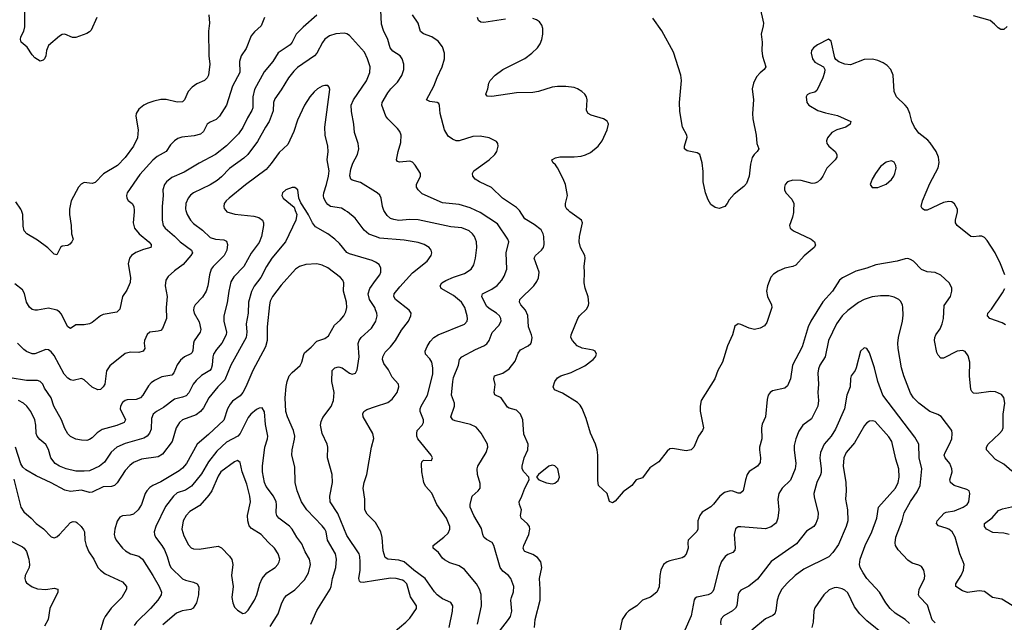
# Model space of a CAD drawing. Header units: inches. Extents: x 501419 to 657765, y 482282 to 547532.
# Tile 113 of 225: x 597399 to 604594, y 486988 to 491395. Entities that reach past the tile are written whole.
import ezdxf

# ---------------------------------------------------------------- set-up
doc = ezdxf.new("R2010")
doc.units = ezdxf.units.IN
doc.header["$MEASUREMENT"] = 0
for name, color, linetype in [('A5498', 7, 'Continuous'), ('A5499', 7, 'Continuous'), ('A6408', 7, 'Continuous'), ('A6409', 7, 'Continuous')]:
    doc.layers.add(name, color=color, linetype=linetype)

msp = doc.modelspace()

# ---------------------------------------------------------------- linework, layer by layer
at = {"layer": 'A5498', "color": 6}
for points, elevation in [([(598614.5, 490000), (598622.4, 489970), (598646.6, 489930), (598670, 489904.9), (598735.9, 489855.9), (598790, 489803.2), (598830, 489790.4), (598890, 489786), (598910, 489775.7), (598917, 489750), (598912.5, 489710), (598892.3, 489670), (598812.3, 489590), (598799.2, 489570), (598786.5, 489530), (598774.4, 489450), (598761.4, 489410), (598735, 489365), (598680.5, 489310), (598671.1, 489290), (598669.6, 489270), (598674.7, 489250), (598710, 489184.8), (598723.9, 489130), (598718.8, 489110), (598673.9, 489046.1), (598668.3, 489030), (598664.4, 488975.6), (598658.4, 488961.6), (598649.1, 488950.9), (598603.4, 488930), (598574, 488906), (598549.5, 488870.5), (598526.3, 488813.7), (598510, 488796.4), (598437.5, 488782.5), (598383.4, 488756.6), (598360.6, 488739.4), (598341.4, 488718.6), (598299.7, 488650), (598281.4, 488630), (598250, 488618.1), (598185.3, 488614.7), (598169.9, 488610.1), (598150, 488595.7), (598135.4, 488570), (598134.1, 488550), (598172.4, 488470), (598163.2, 488450), (598110, 488428.6), (598001.5, 488398.5), (597965.7, 488374.3), (597930, 488338.5), (597910, 488324.9), (597890, 488318.7), (597850, 488319.8), (597810, 488328.2), (597770, 488347.1), (597750, 488367.2), (597730, 488405), (597705.9, 488470), (597648.2, 488570), (597629.1, 488630), (597581.6, 488701.6), (597568.2, 488730), (597550, 488749.9), (597530, 488757.7), (597450, 488757), (597330, 488775.8)], 2500), ([(598235.9, 490000), (598236.6, 489990), (598227.7, 489910), (598238.8, 489870), (598272, 489830), (598341.9, 489770), (598360.4, 489750), (598359.8, 489740.2), (598358.6, 489730), (598304.3, 489715.7), (598248.2, 489691.8), (598217.3, 489670), (598201, 489650), (598191.4, 489610), (598209.4, 489510), (598205.8, 489474.2), (598182.5, 489417.5), (598149.7, 489370.3), (598130, 489279.4), (598110, 489256.4), (598010, 489239.6), (597989.3, 489230), (597930, 489179.9), (597910, 489171), (597870, 489163.7), (597810, 489163.2), (597770, 489137), (597750, 489149.3), (597703.4, 489243.4), (597690, 489259.1), (597670, 489271.3), (597610, 489286), (597530, 489269.9), (597510, 489270.3), (597490, 489276.2), (597470, 489291.9), (597448.2, 489330), (597433.4, 489393.4), (597420.1, 489420.1), (597363.6, 489463.6)], 2300), ([(599412.6, 490000), (599423.3, 489970), (599418.1, 489930), (599341, 489770), (599242.4, 489650), (599203.7, 489590), (599162.5, 489510), (599113.7, 489446.3), (599092.4, 489407.6), (599070.1, 489329.8), (599068.3, 489250), (599053.5, 489170), (599058.4, 489110), (599053.5, 489070), (598942.9, 488870), (598899.5, 488760.5), (598847.5, 488710), (598780.8, 488630), (598742.8, 488557.2), (598721.3, 488530), (598690, 488506.3), (598590.1, 488470), (598567.3, 488450), (598542.3, 488410), (598514.6, 488310), (598441.8, 488218.2), (598410, 488198.2), (598290, 488182), (598230, 488157.3), (598203.7, 488136.3), (598170, 488099.2), (598111.9, 488008.1), (598092.2, 487987.8), (598070, 487980.7), (598010, 487979.2), (597930, 487940.3), (597910, 487938.6), (597850, 487954.4), (597770, 487944.1), (597730, 487955.3), (597630, 488009.3), (597519.3, 488059.3), (597443.6, 488103.6), (597423.2, 488123.2), (597407.4, 488147.4), (597368.6, 488270)], 2700), ([(598439.6, 490000), (598440.4, 489930), (598447.6, 489890), (598461.2, 489870), (598531.6, 489811.6), (598571.5, 489771.5), (598654.5, 489710), (598661.9, 489690), (598650, 489670), (598594.4, 489605.6), (598530, 489558.8), (598483.6, 489516.4), (598467.2, 489490), (598462.2, 489450), (598476.4, 489370), (598468.9, 489290), (598472.6, 489210), (598443.7, 489136.3), (598430, 489123.4), (598410, 489116.7), (598350.1, 489109.9), (598330, 489092.1), (598310.7, 489050), (598308.6, 489030), (598314, 488990), (598300.7, 488970), (598270, 488961.4), (598210, 488964.7), (598170, 488953.9), (598057.1, 488862.9), (598032.9, 488827.1), (598020.3, 488730), (598010, 488709.2), (597990, 488690.3), (597970, 488687.7), (597930, 488707), (597870, 488762.5), (597850, 488771.4), (597790, 488756.6), (597770, 488760.6), (597750, 488772.6), (597723.7, 488803.7), (597650, 488940.4), (597630, 488966.7), (597610, 488980.9), (597590, 488982.4), (597510, 488951.7), (597490, 488951.2), (597450, 488968.9), (597430, 488983.3), (597384, 489030)], 2400), ([(598904.8, 490000), (598912.9, 489990), (598971.9, 489971.9), (599110, 489957.4), (599147.7, 489947.7), (599173, 489930), (599181.7, 489910), (599181.9, 489890), (599166.7, 489810), (599150, 489766.3), (599091.8, 489688.2), (599037.2, 489590), (598964.1, 489515.9), (598942.8, 489477.2), (598926.6, 489410), (598916.5, 489323.5), (598890.1, 489229.9), (598890.1, 489189.9), (598910.7, 489110), (598907.6, 489090), (598876.1, 489030), (598836.3, 488983.7), (598816.6, 488950), (598809.7, 488930), (598805.9, 488870), (598797.7, 488842.3), (598789, 488830), (598727.3, 488792.7), (598690, 488756.9), (598668.1, 488730), (598634.7, 488665.3), (598615.3, 488644.7), (598590, 488634.4), (598530, 488620.8), (598450, 488560.2), (598398.4, 488530), (598373.6, 488510), (598362.4, 488477.6), (598360.3, 488399.7), (598348.7, 488371.3), (598331.6, 488348.4), (598306, 488334), (598170, 488296.7), (598109.7, 488270.3), (598068, 488232), (598019.8, 488160.2), (597983.3, 488130), (597910, 488097.1), (597870, 488092.6), (597810, 488093.9), (597737.8, 488110), (597690.3, 488130.3), (597659.6, 488150), (597627.6, 488190), (597610, 488251.1), (597590, 488288), (597546.4, 488326.4), (597527, 488350), (597519.3, 488370), (597517, 488430), (597509.4, 488470), (597480.9, 488530), (597452.4, 488570), (597428.3, 488590), (597390, 488610.9)], 2600), ([(597762.7, 490000), (597762.1, 489970), (597775.6, 489890), (597778.6, 489830), (597789.2, 489790), (597780.6, 489770), (597766.8, 489753.2), (597750, 489744.5), (597710, 489739.2), (597696.5, 489730), (597670, 489674.8), (597650, 489680.2), (597606.1, 489726.1), (597530, 489783.3), (597450.8, 489830), (597432, 489850), (597424.1, 489884.1), (597421.9, 489970), (597411.4, 490000)], 2200), ([(600000, 489620.9), (599975.1, 489635.1), (599810, 489682.4), (599790, 489691.7), (599737.3, 489757.3), (599702.9, 489790), (599650, 489829.6), (599561.4, 489881.4), (599538.6, 489910), (599510, 489968.5), (599489.9, 490000)], 2700), ([(600000, 489809.1), (599950, 489826.9), (599916.5, 489856.5), (599850, 489943.5), (599795.4, 489990), (599778.1, 490000)], 2600), ([(599526.1, 486973.9), (599570, 487074.4), (599668, 487230), (599675.2, 487250), (599684.1, 487310), (599710.1, 487389.9), (599713.3, 487450), (599706.4, 487490), (599647.4, 487590), (599638.1, 487650), (599629.3, 487670), (599610, 487695.1), (599496.9, 487810), (599458.8, 487870), (599426.6, 487950), (599413, 488010), (599410, 488124.7), (599388.8, 488210), (599390.5, 488250), (599408.4, 488328.4), (599408.9, 488350), (599399.5, 488390), (599357.3, 488490), (599345.2, 488530), (599339.4, 488630), (599347.5, 488712.5), (599353.3, 488750), (599368.3, 488790), (599390, 488815), (599450, 488865.4), (599461.9, 488890), (599474.4, 488945.6), (599481.7, 488958.3), (599530, 488999.9), (599570, 489044.5), (599630, 489064.5), (599655.8, 489084.2), (599699.6, 489160.4), (599741.4, 489198.6), (599767.9, 489230), (599782.2, 489257.8), (599789.3, 489290.7), (599787.5, 489330), (599766.3, 489410), (599766.8, 489470), (599761.7, 489490), (599743.2, 489510), (599650, 489580.4), (599610, 489599.6), (599570, 489608.8), (599490, 489605.2), (599444.2, 489590), (599413.7, 489570), (599310, 489454.1), (599247.1, 489370), (599230, 489336.6), (599223.7, 489310), (599208.5, 489150), (599208, 489050), (599196.7, 489003.3), (599102.3, 488830), (599051.4, 488710), (599030.1, 488670.1), (599010, 488644), (598955.5, 488604.5), (598936.4, 488583.6), (598918.1, 488550), (598890, 488467.8), (598778.4, 488361.6), (598695, 488290), (598617.5, 488150), (598590, 488116), (598564.5, 488095.5), (598430, 488015), (598372.2, 487990), (598350, 487973.8), (598327.3, 487950), (598316.9, 487930), (598290.3, 487850), (598266.1, 487810), (598230, 487779.7), (598207.7, 487772.3), (598150, 487766.6), (598130, 487756.4), (598112.4, 487727.6), (598093.9, 487670), (598089.5, 487630), (598093.4, 487610), (598103.7, 487590), (598150, 487531.1), (598172.3, 487510), (598210, 487490), (598270, 487472.2), (598296.2, 487450), (598372.6, 487330), (598418.3, 487250), (598434.6, 487210), (598433.8, 487190), (598408.7, 487150), (598356.1, 487090), (598253, 486990), (598234.6, 486965.4)], 2800), ([(600000, 489273.9), (599993.4, 489290), (599956, 489350), (599945.6, 489390), (599957.2, 489430), (600000, 489488.3)], 2700), ([(600000, 487293.3), (599910, 487278.9), (599890, 487282.2), (599881.8, 487290), (599877.6, 487310), (599886.9, 487370), (599888.3, 487431.8), (599885.4, 487470), (599878.9, 487490), (599790, 487624.4), (599724.6, 487784.6), (599668, 487870), (599665.3, 487910), (599685.2, 488010), (599682.6, 488070), (599648.4, 488190), (599651.2, 488270), (599646.3, 488290), (599609.8, 488370), (599598.6, 488430), (599603.1, 488456.9), (599614.7, 488485.3), (599674.6, 488565.4), (599693.3, 488610), (599698.4, 488670), (599681.3, 488750), (599682.6, 488830), (599701, 488850), (599730, 488856.2), (599756.8, 488850), (599810, 488809.8), (599830, 488802.7), (599853.1, 488810), (599864.5, 488835.5), (599880.3, 488930), (599873.8, 489026.2), (599879.4, 489050), (599894.3, 489070), (599970, 489139.2), (600000, 489185.7)], 2700), ([(599230, 486958.1), (599287.4, 487050), (599315.6, 487130), (599333.5, 487166.5), (599350, 487184.7), (599410, 487226), (599480.9, 487299.1), (599508.8, 487350), (599523.9, 487410), (599515.9, 487450), (599484.9, 487504.9), (599461.4, 487561.4), (599424.4, 487610), (599391.5, 487670), (599370, 487692.6), (599292.8, 487750), (599277.9, 487770), (599273, 487790), (599277, 487850), (599273.3, 487870), (599253, 487910), (599200.9, 487980.9), (599187, 488010), (599173.6, 488090), (599173.6, 488130), (599191.1, 488268.9), (599210, 488329.3), (599212.2, 488350), (599194.5, 488434.5), (599187.7, 488527.7), (599170, 488556.5), (599150, 488554.8), (599130, 488544.1), (599088.5, 488510), (599070, 488485.9), (599010.2, 488370), (598994.3, 488350), (598910, 488306.8), (598839.6, 488240.4), (598779, 488161), (598726.8, 488073.2), (598654.8, 487985.2), (598610, 487955.3), (598550, 487935), (598522.1, 487910), (598465.8, 487834.2), (598394.6, 487690), (598381.6, 487650), (598383.6, 487630), (598391.4, 487610), (598439, 487550), (598458.2, 487518.2), (598477.5, 487470), (598494.3, 487410), (598504.8, 487390), (598590, 487307.4), (598610, 487295.7), (598670, 487282.1), (598695.3, 487270), (598707.3, 487247.3), (598707.1, 487190), (598690.1, 487130.1), (598667.3, 487092.7), (598650, 487082.2), (598587.4, 487072.6), (598544.6, 487055.5), (598444.8, 486970)], 2900), ([(600000, 487717.9), (599999.3, 487719.3), (599938.7, 487778.7), (599921.7, 487810), (599921.4, 487890), (599909.9, 487970), (599916.3, 488010), (599936.9, 488070), (599970.9, 488270), (599987.8, 488332.2), (599981, 488370), (599909.2, 488490), (599906.2, 488513.9), (599913.4, 488530), (599935.6, 488544.4), (600000, 488565.4)], 2600), ([(597355.7, 488035.7), (597407.4, 487830), (597430, 487795.4), (597483.3, 487750), (597519.8, 487710), (597572.3, 487672.3), (597630, 487612.3), (597650, 487605.1), (597670, 487613.9), (597690, 487631.6), (597770, 487717.9), (597790, 487726.6), (597810, 487723.6), (597817.9, 487717.9), (597847.7, 487690), (597865.8, 487665.8), (597872.5, 487650), (597875.8, 487590), (597884.6, 487550), (597904.8, 487504.8), (597939.9, 487450), (597970.2, 487390.2), (597990, 487368.8), (598023.6, 487343.6), (598150, 487283.3), (598178.9, 487250), (598180.7, 487230), (598146.3, 487170), (598068.5, 487091.5), (598023.7, 487030), (598012.6, 487007.4), (597989, 486930)], 2700), ([(597321.4, 487590), (597419.4, 487539.4), (597432.7, 487530), (597450, 487506.9), (597465.5, 487450), (597470.7, 487410), (597467.7, 487390), (597439.9, 487330), (597436.6, 487310), (597440.9, 487290), (597450, 487276), (597490, 487246.9), (597530, 487232.7), (597590, 487228.6), (597650, 487239), (597678, 487230), (597678.3, 487210), (597618.9, 487090), (597607.2, 487010), (597579.9, 486960.1)], 2600)]:
    msp.add_lwpolyline(points, dxfattribs=dict(at, elevation=elevation))
at = {"layer": 'A5498', "color": 6, "elevation": 3000}
msp.add_lwpolyline([(598990, 488170.7), (598970, 488162.1), (598867.9, 488090), (598850, 488058.1), (598804.2, 487950), (598782.3, 487917.7), (598716.2, 487843.8), (598642.4, 487797.6), (598614.6, 487770), (598594.3, 487730), (598585.2, 487670), (598599.8, 487619.8), (598634, 487554), (598653, 487533), (598670, 487525.1), (598710, 487522.9), (598850, 487544.5), (598873.7, 487533.7), (598933.1, 487473.1), (598948.4, 487448.4), (598957.7, 487410), (598946.3, 487330), (598958.8, 487250), (598950.1, 487170), (598955.8, 487130), (598970, 487098.4), (598990, 487076.9), (599030, 487052.5), (599050, 487056.8), (599070, 487077.1), (599116.1, 487150), (599132.9, 487190), (599153.6, 487270), (599171.3, 487310), (599204.3, 487350), (599265.9, 487390), (599286.4, 487410), (599296.5, 487430), (599299.2, 487450), (599289.1, 487490), (599260.1, 487530), (599213.9, 487573.9), (599165, 487630), (599093.5, 487673.5), (599075.1, 487695.1), (599065.5, 487730), (599064.5, 487770), (599085.6, 487870), (599081.7, 487910), (599058.5, 487998.5), (599024, 488090), (599010, 488157.6)], close=True, dxfattribs=at)
at = {"layer": 'A5499', "color": 6}
for points, elevation in [([(597962.9, 491410), (597921.6, 491318.4), (597910, 491305.6), (597890, 491294), (597810, 491265.1), (597784.5, 491264.5), (597730, 491289), (597710, 491286), (597690, 491275.6), (597610, 491205.6), (597594.6, 491170), (597590.3, 491130), (597580.4, 491110), (597570, 491099.6), (597550, 491092.3), (597510, 491117), (597490, 491137), (597455, 491195.1), (597409.6, 491230), (597404, 491250), (597408.7, 491270), (597428.9, 491311.1), (597436.8, 491343.2), (597435.7, 491455.7)], 2100), ([(598780.8, 491430), (598786.1, 491370), (598778.6, 491310), (598782, 491130), (598788.7, 491070), (598777.9, 490990), (598769.3, 490970), (598750, 490949.6), (598693.2, 490926.8), (598658.9, 490901.1), (598630.9, 490869.1), (598604, 490810), (598590, 490795.2), (598550, 490790.8), (598470, 490812.1), (598430, 490810.9), (598380.3, 490799.7), (598336.4, 490783.6), (598307.1, 490770), (598270, 490741.9), (598251, 490710), (598247.5, 490690), (598264.9, 490590), (598259.4, 490530), (598231.3, 490470), (598170, 490387.8), (598114.1, 490330), (598012.1, 490267.9), (597950, 490203.6), (597930, 490196.7), (597870, 490203.4), (597848.3, 490191.7), (597828.9, 490170), (597775.6, 490070), (597762.9, 490010), (597762.7, 490000)], 2200), ([(599570, 491428.8), (599470, 491341.5), (599418.4, 491290), (599390.5, 491230), (599375.3, 491210), (599287.7, 491152.3), (599248.5, 491090), (599186.3, 491013.7), (599115.3, 490884.7), (599103, 490830), (599102.1, 490750), (599095.5, 490730), (599062.8, 490677.2), (599030, 490605.8), (598999.2, 490560.8), (598910, 490471.9), (598830.4, 490409.6), (598710, 490345.9), (598600.8, 490279.2), (598510, 490240.3), (598471.8, 490210), (598457.1, 490190), (598445.1, 490150), (598446.5, 490110), (598439.3, 490030), (598439.6, 490000)], 2400), ([(599188.1, 491410), (599163.7, 491350), (599114.2, 491305.8), (599090, 491276.7), (599055.1, 491184.9), (599017.6, 491130), (599005.6, 491090), (599008.3, 491010), (598953.4, 490910), (598909.9, 490770.1), (598859.8, 490690), (598834.3, 490665.7), (598790, 490644.8), (598770, 490630.2), (598742.3, 490577.7), (598721.3, 490558.7), (598674.4, 490545.6), (598584.3, 490535.7), (598554.7, 490525.3), (598529.9, 490510.1), (598501, 490479), (598469.7, 490430), (598404.3, 490395.7), (598371.6, 490368.4), (598278.1, 490261.9), (598185.4, 490130), (598179.9, 490110), (598181.7, 490090), (598193.1, 490073.1), (598222, 490050), (598233.7, 490030), (598235.9, 490000)], 2300), ([(600000, 490136.5), (599890, 490205.6), (599830, 490221.6), (599819.2, 490230), (599812.3, 490252.3), (599818.5, 490301.5), (599834, 490346), (599867.5, 490410), (599877.1, 490450), (599872.7, 490490), (599845.5, 490570), (599841.1, 490630), (599823.9, 490723.9), (599822.1, 490770), (599838.9, 490810), (599932.6, 490947.4), (599957.3, 491010), (599961.1, 491050), (599941.3, 491110), (599918.4, 491158.4), (599810, 491280.5), (599790, 491291.5), (599770, 491295.5), (599710, 491292.4), (599663.5, 491276.5), (599630, 491252.8), (599612, 491228), (599570.8, 491150), (599554.1, 491130), (599430, 491045.7), (599401.7, 491018.3), (599363.7, 490970), (599310, 490881.1), (599262.6, 490817.4), (599254.5, 490790), (599251.8, 490728.2), (599223.5, 490650), (599195, 490610), (599136.7, 490503.3), (599067.5, 490410), (599038.3, 490381.7), (598933.4, 490306.6), (598874.6, 490245.4), (598841.4, 490218.6), (598792.3, 490187.7), (598670.1, 490130), (598647.6, 490112.4), (598629.9, 490090), (598613.8, 490050), (598611.9, 490010), (598614.5, 490000)], 2500), ([(599778.1, 490000), (599750, 490016.2), (599670, 490028.7), (599650, 490042.7), (599638.3, 490058.3), (599622.1, 490090), (599618.8, 490110), (599621, 490130), (599641.7, 490190), (599655.9, 490250), (599660.3, 490290), (599645.7, 490370), (599653.6, 490430), (599652, 490470), (599631.8, 490551.8), (599628.1, 490610), (599665.5, 490885.5), (599660.8, 490900.8), (599650, 490913.4), (599630, 490914.1), (599610, 490907.9), (599575.4, 490890), (599550, 490867.8), (599519.7, 490830), (599481.7, 490770), (599430, 490660.4), (599401.4, 490578.6), (599358, 490482), (599296.3, 490423.7), (599237.7, 490342.3), (599199.8, 490300.2), (599050, 490187.3), (598930.7, 490090), (598907.8, 490070), (598894.5, 490050), (598890.1, 490030), (598893.6, 490013.6), (598904.8, 490000)], 2600), ([(599489.9, 490000), (599454.8, 490054.8), (599440.1, 490090), (599431.1, 490151.1), (599410, 490168.7), (599390, 490167.4), (599344, 490150), (599320.8, 490130), (599313.7, 490110), (599323.7, 490090), (599404.1, 490024.1), (599412.6, 490000)], 2700), ([(597411.4, 490000), (597407.8, 490010), (597370, 490063.6)], 2200)]:
    msp.add_lwpolyline(points, dxfattribs=dict(at, elevation=elevation))
at = {"layer": 'A6408', "color": 6}
for points, elevation in [([(600744.2, 486975.8), (600773, 487110), (600771.1, 487191.1), (600760.3, 487230), (600737.1, 487270), (600650, 487373.7), (600610, 487400.4), (600543.1, 487423.1), (600504.4, 487444.4), (600490, 487456.8), (600459.4, 487499.4), (600421.4, 487530), (600420.2, 487550), (600498.7, 487610), (600530, 487640.1), (600543.4, 487670), (600542.2, 487690), (600519.3, 487750), (600447.1, 487850), (600410, 487933.7), (600364.3, 487984.3), (600352.6, 488010), (600338.8, 488090), (600335.4, 488144.6), (600338.4, 488161.6), (600350, 488173.4), (600407.4, 488172.6), (600416.2, 488190), (600406.3, 488210), (600309.5, 488330), (600300.9, 488350), (600300.5, 488370), (600304.9, 488390), (600339.3, 488430), (600350.2, 488450), (600349.6, 488470), (600325.4, 488530), (600326, 488550), (600333.3, 488570), (600380.1, 488650), (600417.1, 488802.9), (600417.9, 488850), (600410.1, 488890), (600396, 488916), (600364.1, 488950), (600363.2, 488970), (600375.8, 489004.2), (600398.3, 489041.7), (600425.6, 489070), (600457.9, 489090), (600650.3, 489169.7), (600668, 489190), (600672.1, 489208), (600669.7, 489230.3), (600651.3, 489290), (600628.7, 489328.7), (600570, 489377.7), (600480.3, 489430), (600472.5, 489450), (600483.3, 489470), (600512.1, 489487.9), (600570, 489512.9), (600650, 489539.3), (600697.4, 489570), (600716.8, 489603.2), (600731, 489650), (600739.5, 489730), (600737.9, 489770), (600723.5, 489810), (600708.6, 489830), (600683, 489850), (600630, 489873.8), (600550, 489880.8), (600310, 489931.4), (600250, 489933.7), (600170, 489927.8), (600133.2, 489933.2), (600110, 489942.3), (600083.7, 489963.7), (600061.1, 490000)], 2500), ([(600863, 486870), (600972.1, 487007.9), (600985.1, 487030), (600994.7, 487070), (600989.1, 487150), (600992.1, 487170), (601008.7, 487211.3), (601009.8, 487250), (600989.3, 487310), (600971.2, 487331.2), (600930, 487362.1), (600910.2, 487390), (600864.2, 487550), (600851, 487571), (600810, 487593.3), (600791.6, 487610), (600782.8, 487630), (600773.9, 487673.9), (600718.3, 487770), (600692.1, 487830), (600692, 487850), (600705.2, 487910), (600750.6, 487949.4), (600763.8, 487970), (600764.7, 488004.7), (600744.5, 488070), (600741.7, 488110), (600747.9, 488130), (600808.4, 488230), (600820.1, 488270), (600818.1, 488290), (600771.5, 488371.5), (600734.4, 488414.4), (600694.2, 488434.2), (600581.5, 488461.5), (600563.6, 488470), (600549.2, 488490), (600576.1, 488570), (600575.5, 488590), (600554.5, 488650), (600563.7, 488750), (600570, 488778.2), (600604.7, 488870), (600612.4, 488910), (600629.8, 488930.2), (600730, 488983.3), (600790.5, 489009.5), (600814.1, 489025.9), (600830.6, 489049.4), (600851.5, 489108.5), (600901, 489159), (600917, 489190), (600915.9, 489210), (600905.1, 489230), (600883.7, 489250), (600830, 489282.3), (600810, 489300.5), (600776.5, 489370), (600780.8, 489390), (600850, 489423.9), (600887.9, 489452.1), (600921.8, 489490), (600939.6, 489520.4), (600958.5, 489570), (600955, 489690), (600974.2, 489770), (600967.1, 489790), (600890, 489902.2), (600765.1, 489985.1), (600731.5, 490000)], 2400), ([(601160.1, 486950), (601166.4, 487010), (601202.9, 487150), (601203.6, 487230), (601197.9, 487310), (601215.4, 487390), (601207.6, 487430), (601183.2, 487463.2), (601150, 487485.5), (601090, 487505.5), (601084.5, 487510), (601078.6, 487530), (601082.7, 487550), (601119.8, 487630), (601128, 487670), (601123.8, 487690), (601110, 487708.7), (601064.3, 487750), (601058.1, 487770), (601065, 487810), (601050.7, 487850), (601049.9, 487870), (601069.5, 487910), (601089.9, 487970), (601122.3, 488030), (601119.1, 488050), (601083.7, 488090), (601071.8, 488110), (601069.9, 488130), (601084.9, 488190), (601112.6, 488250), (601114.4, 488290), (601084.3, 488364.3), (601075.2, 488470), (601059.9, 488510), (601030, 488539.2), (600975.1, 488555.1), (600962.8, 488562.8), (600917.8, 488630), (600871.7, 488651.7), (600867, 488670), (600872.8, 488727.2), (600863.4, 488770), (600869.8, 488790.2), (600930, 488811.1), (600976.9, 488843.1), (601020.9, 488899.1), (601042.9, 488957.1), (601058.8, 488981.1), (601115.3, 489010), (601133.4, 489026.6), (601140.3, 489039.7), (601144.2, 489070), (601140.5, 489090), (601116.5, 489150), (601113, 489233), (601095.2, 489270), (601060.8, 489310), (601050.7, 489330), (601054.7, 489350), (601156.9, 489450), (601178.8, 489481.2), (601191.4, 489508.6), (601195.3, 489550), (601158.9, 489650), (601169.3, 489670), (601211.6, 489708.5), (601226.1, 489730), (601231.2, 489750), (601228.5, 489810), (601224.8, 489830), (601210, 489857.7), (601157.9, 489897.8), (601090, 489938.6), (601051.2, 490000)], 2300), ([(603054.6, 490000), (603054.4, 489985.6), (603047.3, 489950), (603024.9, 489890), (603029.1, 489870), (603053.3, 489850), (603183.1, 489790), (603208.4, 489770), (603213.6, 489746.4), (603205, 489730), (603130.7, 489669.3), (603070, 489600.8), (603048.7, 489591.3), (602990, 489577.6), (602943, 489557), (602906.5, 489533.5), (602888.1, 489511.9), (602863, 489450), (602855.9, 489410), (602863, 489370), (602892.5, 489310), (602896.1, 489290), (602858.3, 489181.7), (602843, 489157), (602810, 489139), (602770, 489130.5), (602730, 489139.5), (602670, 489166.6), (602650, 489171.1), (602625.9, 489154.1), (602608.6, 489090), (602572, 489010), (602534, 488890), (602501.6, 488830), (602478.3, 488770), (602379.7, 488610), (602371.9, 488570), (602372.7, 488532.7), (602395, 488410), (602388, 488390), (602359, 488350), (602325.8, 488270), (602304.9, 488250), (602270, 488243.4), (602170, 488259.8), (602150, 488256.9), (602130, 488239.7), (602070, 488162.3), (602002.8, 488117.2), (601950, 488045.3), (601903.8, 488030), (601872.2, 487987.8), (601810, 487942.7), (601750, 487874), (601730, 487862.6), (601710, 487872), (601691.3, 487931.3), (601629.8, 487990), (601625, 488025), (601624.8, 488210), (601619.1, 488250), (601606.3, 488290), (601570, 488370.6), (601538.8, 488478.8), (601510.7, 488550.7), (601495.4, 488575.4), (601474.6, 488594.6), (601364.8, 488664.8), (601307.2, 488687.2), (601298.4, 488710), (601309.2, 488750), (601330, 488775.3), (601354.8, 488790), (601430, 488816.1), (601530, 488863.9), (601590.1, 488909.9), (601607.6, 488930), (601614.9, 488950), (601604.9, 488970), (601590, 488978.5), (601510, 488993.7), (601473.1, 489010), (601437.9, 489050), (601427, 489070), (601429.8, 489090), (601477.7, 489210), (601490, 489230.2), (601542.1, 489277.9), (601554.6, 489305.4), (601557.2, 489322.8), (601552.4, 489367.6), (601531.7, 489431.7), (601524.9, 489470), (601527.4, 489550), (601523.6, 489590), (601530.4, 489650), (601528, 489670), (601496.7, 489730), (601486.7, 489770), (601490.3, 489810), (601512.7, 489910), (601504.5, 489930), (601420.5, 489990), (601409.6, 490000)], 2200), ([(604597.5, 489530), (604566.1, 489610), (604526.9, 489690), (604470, 489781.5), (604450, 489801.4), (604430, 489811.5), (604410, 489813.1), (604370, 489806.8), (604350, 489810.4), (604249.2, 489890), (604238.5, 489910), (604237.6, 489930), (604252.7, 489990), (604252.5, 490000)], 2200), ([(600000, 488565.4), (600090, 488594.8), (600120.7, 488619.3), (600157.2, 488670), (600170.1, 488710), (600166.6, 488730), (600121.7, 488781.7), (600094.2, 488834.2), (600060, 488880), (600050.8, 488910), (600052.5, 488930), (600070, 488964), (600110, 489002.8), (600145.9, 489050), (600190, 489123.6), (600239.3, 489190), (600258.7, 489230), (600258.8, 489250), (600246.4, 489270), (600145, 489350), (600134, 489370), (600135.8, 489390), (600177.3, 489442.7), (600270, 489542.9), (600376.1, 489630), (600405.9, 489670), (600411.4, 489690), (600407.2, 489710), (600390.8, 489730), (600356, 489750), (600310, 489766.2), (600210, 489783.5), (600030, 489798.4), (600000, 489809.1)], 2600), ([(604650, 488094.4), (604590, 488145.6), (604530, 488178.8), (604463.1, 488250), (604463.8, 488270), (604476.6, 488290), (604560.3, 488370), (604577.5, 488390), (604586.4, 488410), (604584.9, 488510), (604598.5, 488590), (604591.7, 488631.7), (604574.4, 488654.4), (604530, 488674.4), (604495.1, 488675.1), (604390, 488660.4), (604370, 488664.8), (604356.4, 488676.4), (604349.7, 488690), (604339.8, 488790), (604342.1, 488890), (604330, 488936.5), (604308.3, 488968.3), (604290, 488975.9), (604250, 488971.2), (604150, 488920.1), (604130, 488921.1), (604110, 488941), (604101.8, 488961.8), (604084.9, 489050), (604086, 489070), (604094.3, 489090), (604125, 489135), (604139.8, 489170), (604150.5, 489210), (604154.9, 489305.1), (604201.7, 489370), (604212, 489410), (604210.7, 489430.7), (604204.2, 489450), (604190.3, 489470), (604130, 489527.4), (604090, 489545.5), (604030, 489552.1), (603990, 489568.7), (603930, 489629.5), (603910, 489642.6), (603890, 489647.9), (603870, 489646.7), (603811.6, 489628.4), (603656.5, 489603.5), (603590, 489578.2), (603510, 489556.3), (603411.4, 489508.6), (603390, 489489.9), (603338.6, 489410), (603267, 489333.1), (603179.4, 489190), (603162, 489150), (603116.2, 489003.8), (603047, 488870), (603032.6, 488770), (603010, 488717.3), (602990, 488699.7), (602900, 488680), (602883.6, 488670), (602869.8, 488650.2), (602862.2, 488617.8), (602848.2, 488491.8), (602823.8, 488436.2), (602819, 488410), (602823.5, 488330), (602806.2, 488270), (602804.9, 488250), (602813.1, 488190), (602810, 488156.9), (602791, 488130), (602730, 488091.4), (602714.7, 488070), (602702, 488030), (602686.3, 487950), (602667.7, 487932.3), (602650, 487932.9), (602610, 487946.8), (602590, 487948.9), (602550, 487937.8), (602516.5, 487910), (602470, 487851.5), (602450, 487833), (602386.8, 487793.2), (602369.1, 487770), (602353.6, 487730), (602354.6, 487670), (602347.2, 487652.8), (602284.7, 487590), (602280.9, 487570), (602283.1, 487530), (602270, 487487.8), (602252.5, 487467.5), (602239.9, 487460.1), (602150, 487438.6), (602129.7, 487430), (602103.5, 487410), (602083.4, 487370), (602076.8, 487330), (602072.9, 487247.1), (602056.3, 487210), (602010, 487171.3), (601950.6, 487149.4), (601909.4, 487110), (601850, 487071.5), (601830, 487052), (601802.7, 487010), (601782.8, 486917.2)], 2300), ([(600000, 489488.3), (600030.7, 489530), (600038.3, 489550), (600039.3, 489579.3), (600026.1, 489606.1), (600000, 489620.9)], 2700), ([(604603.3, 489163.3), (604578.4, 489178.4), (604489, 489209), (604470.7, 489230), (604474.8, 489250), (604500.6, 489279.4), (604581.8, 489398.2), (604599.2, 489430)], 2200), ([(604651.2, 487111.2), (604577, 487157), (604509, 487169), (604450, 487213.2), (604410, 487218.6), (604326.2, 487206.2), (604290, 487218.5), (604241.2, 487250), (604241, 487270), (604278.4, 487330), (604296.3, 487370), (604300.1, 487410), (604294.3, 487430), (604268.3, 487490), (604234.1, 487610), (604213, 487650), (604190, 487668.4), (604170, 487677.7), (604113.3, 487693.3), (604098.1, 487710), (604104.8, 487730), (604153.9, 487786.1), (604170, 487793), (604230, 487803.5), (604293.1, 487830), (604323.8, 487850), (604335.7, 487870), (604343.2, 487930), (604337.7, 487950), (604320.6, 487960.6), (604228.2, 487990), (604201.8, 488010), (604197.4, 488030), (604212.2, 488087.8), (604211.9, 488110), (604196.5, 488150), (604161.7, 488190), (604155.8, 488210), (604161.2, 488230), (604194.6, 488290), (604209.7, 488330), (604214.5, 488370), (604209.9, 488390), (604133.3, 488493.3), (604108, 488508), (604050, 488530.3), (603970, 488590.3), (603930.3, 488630), (603910, 488664.9), (603858.9, 488790), (603841.9, 488850), (603818.6, 488990), (603816.3, 489030), (603820.8, 489070), (603850.2, 489189.8), (603854.8, 489234.8), (603853.4, 489290), (603849.9, 489310), (603836.4, 489336.4), (603822.7, 489350), (603790, 489366.7), (603750, 489375.7), (603690, 489376.6), (603627.6, 489367.6), (603570, 489348.4), (603530, 489326.2), (603450, 489269.5), (603410, 489228.7), (603367.1, 489170), (603309.3, 489050), (603286.3, 488930), (603247.2, 488870), (603236.9, 488843.1), (603232.7, 488810), (603236.9, 488730), (603231.3, 488670), (603235.8, 488610), (603230.5, 488570), (603184.8, 488475.2), (603122.9, 488430), (603093.6, 488386.4), (603070.6, 488329.4), (603058.5, 488281.5), (603058.6, 488250), (603071.9, 488150), (603066.6, 488110), (603032.7, 488027.3), (602970.2, 487969.8), (602945.5, 487930), (602938.3, 487890), (602945.5, 487810), (602939.1, 487750), (602930, 487719.9), (602923, 487710), (602890, 487686.4), (602850, 487671.7), (602670, 487687.5), (602650, 487686.4), (602630, 487673.2), (602621, 487630), (602628.1, 487531.9), (602624.2, 487515.8), (602610, 487499.9), (602575.2, 487484.8), (602554.8, 487470), (602527.9, 487432.1), (602510.8, 487389.2), (602472.3, 487230), (602465.2, 487214.8), (602450, 487199.2), (602430.8, 487189.2), (602347.2, 487172.8), (602334.7, 487165.3), (602326.9, 487153.1), (602305.3, 487034.7), (602259.2, 486930)], 2400), ([(600000, 489185.7), (600002.8, 489190), (600011.9, 489230), (600009.7, 489250), (600000, 489273.9)], 2700), ([(604090, 486983.6), (604067.1, 487007.1), (604032.9, 487112.9), (603974.3, 487174.3), (603967.3, 487190), (603971.3, 487228.7), (604010.4, 487310), (604014.2, 487330), (604007, 487370), (603990, 487396.4), (603970, 487406.6), (603920.6, 487420.6), (603890, 487443.1), (603817.8, 487517.8), (603800.4, 487550), (603796.7, 487570), (603802.4, 487610), (603846.8, 487730), (603862.6, 487790), (603907.9, 487872.1), (603958.1, 487941.9), (603979.3, 487990), (603992.7, 488110), (603972.2, 488192.2), (603969.3, 488290), (603941.3, 488341.3), (603707.2, 488650), (603670.5, 488750), (603644.9, 488850), (603610, 488959.8), (603590, 488991.7), (603570, 488996.7), (603544.4, 488970), (603511.7, 488850), (603503.4, 488830), (603475.3, 488790), (603469.2, 488770.8), (603467.5, 488710), (603444.1, 488650), (603426.3, 488550), (603360.2, 488399.8), (603329.5, 488350.5), (603277.1, 488290), (603250.2, 488230), (603245.3, 488190), (603256.2, 488110), (603255.5, 488084.5), (603252, 488068), (603224.4, 488010), (603202.7, 487930), (603204, 487904), (603234.5, 487790), (603232.6, 487750), (603217.1, 487710), (603203.6, 487690), (603150, 487654.8), (603076.6, 487563.4), (602890, 487434), (602790, 487303.5), (602728.1, 487251.9), (602670, 487224.7), (602657.1, 487210), (602648.8, 487191.2), (602639.2, 487110), (602629.3, 487090.7), (602607.5, 487072.5), (602544.4, 487035.6), (602526.3, 487013.7), (602520.8, 486990), (602523.3, 486970)], 2500), ([(603900.8, 486980.8), (603869.1, 487009.1), (603795.6, 487055.6), (603760.5, 487090), (603728.2, 487130), (603681.5, 487210), (603590, 487309.9), (603562.2, 487350), (603542.1, 487390), (603537.1, 487410), (603540.8, 487450), (603576.7, 487550), (603625.3, 487650), (603662.6, 487750), (603675.8, 487830), (603798.3, 487970), (603818.6, 488010), (603826.3, 488050), (603824.5, 488110), (603802.3, 488182.3), (603771.8, 488311.8), (603750, 488344.8), (603650, 488456.1), (603630, 488462.7), (603610, 488459.3), (603590, 488446.8), (603572.3, 488427.7), (603498.6, 488301.4), (603438, 488230), (603420.8, 488190), (603416.5, 488130), (603437.4, 488010), (603439.5, 487950), (603433.9, 487890), (603448.2, 487810), (603450.5, 487730), (603439.9, 487690), (603382.6, 487557.4), (603342.1, 487497.9), (603313.2, 487466.8), (603130, 487376), (603067.2, 487330), (603006.5, 487273.5), (602967.9, 487230), (602946.6, 487190), (602934.1, 487150), (602924.8, 487075.2), (602916.9, 487050), (602902.2, 487037.8), (602850, 487012.8), (602748.3, 486931.7)], 2600), ([(604631, 487630), (604590, 487640.1), (604510, 487646.2), (604465.3, 487670), (604448.6, 487690), (604450.3, 487710), (604506.4, 487753.6), (604553.1, 487806.9), (604581, 487819), (604670, 487838.3)], 2300), ([(600538.4, 486950), (600562.9, 487070), (600563.7, 487110), (600550, 487133.9), (600490, 487160.3), (600450, 487188.6), (600430, 487210.3), (600361.3, 487310), (600279.1, 487370), (600210, 487429.6), (600170, 487443.5), (600090.3, 487450.3), (600070, 487463.4), (600055.2, 487510), (600048.7, 487608.7), (600037.2, 487650), (600000, 487717.9)], 2600), ([(600128.6, 486911.4), (600221.9, 486990), (600250, 487019), (600298.9, 487090), (600299.6, 487110), (600255.7, 487175.7), (600227.9, 487270), (600210, 487289.4), (600196.1, 487296.1), (600150, 487309.7), (600110.9, 487310.9), (600000, 487293.3)], 2700), ([(603728, 486888), (603590, 486999), (603538.6, 487050), (603500.8, 487100.8), (603450, 487204.5), (603430, 487223.9), (603410, 487234.2), (603370, 487242.5), (603350, 487241.2), (603314.6, 487225.4), (603276.6, 487190), (603210, 487093.2), (603201.7, 487070), (603198.6, 486990), (603187.9, 486950)], 2700)]:
    msp.add_lwpolyline(points, dxfattribs=dict(at, elevation=elevation))
at = {"layer": 'A6408', "color": 6, "elevation": 2300}
msp.add_lwpolyline([(601290, 488136.7), (601265.2, 488130), (601190.6, 488070), (601175.3, 488050), (601192.2, 488030), (601248.3, 488008.3), (601290, 488001.1), (601310, 488004.8), (601335.2, 488024.8), (601343.6, 488050), (601331.8, 488111.8), (601310, 488133.4)], close=True, dxfattribs=at)
at = {"layer": 'A6409', "color": 6}
for points, elevation in [([(602785.3, 491590), (602833.7, 491370), (602833.4, 491350), (602817.4, 491290), (602824.1, 491230), (602821.8, 491170), (602828.3, 491128.3), (602850.6, 491050), (602840.1, 491030), (602810, 491007), (602783.7, 490976.3), (602760.4, 490930), (602751.1, 490890), (602760.9, 490810), (602754.6, 490710), (602757, 490670), (602781.5, 490550), (602785.8, 490490), (602799.4, 490450), (602789.2, 490430), (602765.4, 490410), (602751.6, 490388.4), (602740.3, 490339.7), (602730, 490251.6), (602710, 490197.7), (602690, 490174.8), (602620.9, 490119.1), (602583, 490077), (602570.3, 490050), (602551.3, 490028.7), (602510, 490015.1), (602482, 490022), (602450, 490044.5), (602430, 490077.6), (602410, 490128), (602392.8, 490210), (602394.6, 490285.4), (602387.5, 490347.5), (602370, 490409.6), (602350, 490420.9), (602276.2, 490436.2), (602257, 490450), (602258, 490470), (602276.9, 490536.9), (602275.1, 490550), (602243.5, 490610), (602222.7, 490722.7), (602220.8, 490790), (602235, 490950), (602230, 490989.2), (602177.4, 491157.3), (602092.8, 491312.8), (602025.4, 491405.4)], 2100), ([(600731.5, 490000), (600690, 490018.4), (600610, 490043.4), (600490, 490055.6), (600341.1, 490121.1), (600310.7, 490150), (600298.5, 490170), (600298.7, 490190), (600327.4, 490250), (600327.4, 490270), (600290, 490332), (600270, 490353), (600250, 490361), (600173.7, 490353.7), (600159.1, 490359.1), (600152.3, 490370), (600164.3, 490430), (600184.2, 490495.8), (600185.7, 490550), (600176.6, 490576.6), (600160.5, 490600.5), (600090, 490669), (600074.6, 490690), (600045.2, 490770), (600048.6, 490790), (600090, 490859.2), (600112.3, 490890), (600160.6, 490939.4), (600192, 490988), (600205.6, 491030), (600206, 491070), (600193.6, 491110), (600180.1, 491130), (600125.3, 491165.3), (600106.3, 491190), (600088.3, 491250), (600056.7, 491316.7), (600042, 491362), (600035.5, 491515.5)], 2400), ([(601051.2, 490000), (601050, 490001.9), (601030, 490022.7), (600928.3, 490090), (600847.5, 490167.5), (600758.3, 490210), (600728.3, 490230), (600711.1, 490250), (600708.6, 490270), (600718.8, 490290), (600829, 490370), (600872.5, 490410), (600885.4, 490430), (600896.5, 490470), (600893.8, 490490), (600884, 490504), (600831.1, 490530), (600764, 490544), (600710, 490541.4), (600610, 490508.2), (600589.6, 490509.6), (600561.5, 490521.5), (600530, 490543.5), (600503, 490590), (600470.9, 490709.1), (600467.9, 490767.9), (600461.3, 490781.3), (600449.6, 490789.7), (600395.8, 490795.8), (600371, 490810), (600426.7, 490910), (600450, 490973.5), (600486.5, 491050), (600502.6, 491110), (600503, 491150), (600490, 491195.6), (600458.3, 491238.3), (600410, 491269.7), (600350, 491291.8), (600329.1, 491309.1), (600310.2, 491370.2), (600270.9, 491430)], 2300), ([(600950, 491398.2), (600790, 491375.2), (600770, 491377.4), (600750.8, 491390), (600744.5, 491410)], 2200), ([(601409.6, 490000), (601398.7, 490010), (601388.5, 490028.5), (601387.3, 490050), (601401.5, 490110), (601386.9, 490190), (601371.8, 490231.8), (601330, 490310.8), (601314.7, 490334.7), (601296.1, 490350), (601287.2, 490370), (601314.5, 490385.5), (601346.7, 490393.3), (601450, 490391.1), (601502.7, 490397.3), (601533.8, 490406.2), (601570, 490424.3), (601625.5, 490470), (601655, 490510), (601692.8, 490590), (601701.3, 490630), (601699, 490639), (601692.6, 490652.6), (601664.4, 490670), (601576, 490696), (601552.6, 490710), (601541.7, 490730), (601547, 490810), (601541.7, 490830), (601528.5, 490850), (601507.3, 490870), (601476.3, 490890), (601450, 490899.9), (601390, 490907.6), (601330, 490907.3), (601290, 490901.2), (601190, 490870.4), (601150, 490862.8), (601030, 490859.5), (600850, 490833.4), (600815.4, 490835.4), (600806.2, 490850), (600821.1, 490890), (600828.6, 490930), (600837.1, 490950), (600874.6, 490990), (600930, 491031.2), (601090, 491111.8), (601142.8, 491150), (601182.9, 491190), (601201.6, 491218.4), (601214.8, 491250), (601222.9, 491290), (601223.1, 491330), (601215.9, 491355.9), (601198.9, 491378.9), (601175.1, 491395.1), (601150, 491402.9)], 2200), ([(604615.2, 491344.8), (604590, 491324.1), (604570, 491322.3), (604550, 491334.4), (604523.4, 491363.4), (604490, 491387.9), (604370, 491422.7)], 2100), ([(604252.5, 490000), (604252.3, 490010), (604230, 490048.3), (604210, 490062), (604190, 490066), (604150, 490057.2), (604030, 490002.8), (604010, 490002.8), (603994.3, 490014.3), (603987.1, 490030), (603996.9, 490070), (604050, 490197.7), (604110, 490312.6), (604117.9, 490350), (604112.8, 490390), (604095.2, 490430), (604053.7, 490493.6), (604034.4, 490514.4), (603970, 490565.8), (603937.3, 490610), (603918.9, 490650), (603903.4, 490710), (603886.5, 490750), (603870.6, 490770.6), (603806.1, 490830), (603790.3, 490870), (603782.2, 490990), (603764.9, 491030), (603739, 491059), (603710, 491079.7), (603670, 491097.1), (603630, 491106.5), (603570, 491104.7), (603470, 491065.8), (603430, 491070.5), (603385.9, 491085.9), (603363, 491103), (603355.4, 491115.4), (603330, 491237.4), (603310, 491253.8), (603229.5, 491210), (603201, 491190), (603186.5, 491170), (603183.1, 491150), (603193.2, 491110), (603210, 491085.1), (603274.1, 491050), (603281.6, 491030), (603280.4, 491010), (603268.4, 490970), (603223.5, 490876.5), (603210, 490864.1), (603170, 490856), (603153.8, 490846.2), (603147.2, 490830), (603151.5, 490790), (603165.1, 490770), (603231.9, 490730), (603287, 490713), (603374.4, 490694.4), (603473.6, 490650), (603467, 490630), (603435.5, 490610), (603370, 490590.7), (603333.5, 490570), (603301.5, 490530), (603294.8, 490510), (603297.8, 490490), (603312.1, 490470), (603358.4, 490430), (603370.1, 490410), (603370.5, 490390), (603359.5, 490370), (603296.6, 490310), (603267.4, 490250), (603250, 490226.1), (603230, 490208), (603210, 490198.6), (603190, 490196.1), (603110, 490218.9), (603050, 490222.7), (603010.4, 490209.6), (602992.4, 490190), (602987, 490170), (602988.6, 490150), (602998.3, 490130), (603042.4, 490082.4), (603055.3, 490050), (603054.6, 490000)], 2200), ([(600061.1, 490000), (600060.7, 490000.7), (600049.8, 490030), (600040, 490090), (600030, 490112.8), (600010.3, 490130), (600000, 490136.5)], 2500)]:
    msp.add_lwpolyline(points, dxfattribs=dict(at, elevation=elevation))
at = {"layer": 'A6409', "color": 6, "elevation": 2300}
msp.add_lwpolyline([(603770, 490361.9), (603730, 490354.1), (603690, 490320.8), (603652.7, 490270), (603628.4, 490230), (603615.2, 490190), (603628.1, 490168.1), (603670, 490167.8), (603730, 490192.1), (603770, 490226), (603786.4, 490250), (603795.5, 490270), (603803, 490310), (603800.9, 490330), (603790, 490353.2)], close=True, dxfattribs=at)

doc.saveas('drawing.dxf')
